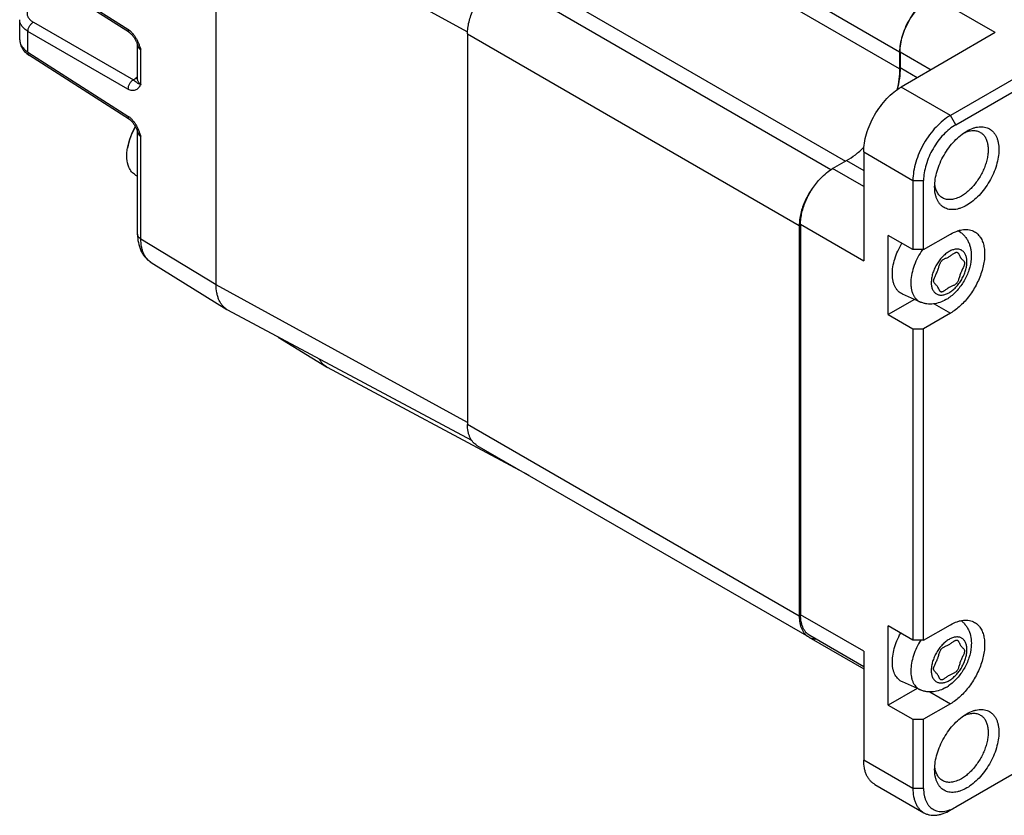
# Model space of a CAD drawing. Header units: inches. Extents: x 0 to 34, y 0 to 22.
# Tile 24 of 50: x 4.9 to 7.5, y 14.1 to 16.2. Entities that reach past the tile are written whole.
import ezdxf

# ---------------------------------------------------------------- set-up
doc = ezdxf.new("R2010")
doc.units = ezdxf.units.IN
doc.header["$LTSCALE"] = 1.87
doc.header["$MEASUREMENT"] = 0
doc.layers.get('0').update_dxf_attribs({"linetype": 'CONTINUOUS'})

msp = doc.modelspace()

# ---------------------------------------------------------------- linework, layer by layer
at = {"color": 7, "linetype": 'CONTINUOUS'}
for p, q in [((8.7261, 16.7021), (7.3564, 15.9113)), ((7.3703, 15.8872), (8.74, 16.678)), ((6.3613, 16.5754), (7.2243, 16.0771)), ((7.2243, 16.0329), (6.3613, 16.5312)), ((5.4466, 15.4709), (5.4466, 16.4867)), ((5.4466, 16.4867), (6.1005, 16.1285)), ((4.9572, 16.3018), (5.2173, 16.1355)), ((5.221, 16.1267), (4.9609, 16.293)), ((6.2221, 16.2901), (7.0839, 15.7925)), ((7.0457, 15.7703), (6.1838, 16.268)), ((7.4733, 16.1267), (7.3091, 16.2215)), ((4.9356, 16.1083), (4.9356, 16.1604)), ((4.9711, 16.154), (5.2312, 16.0039)), ((4.9572, 16.0761), (4.9572, 16.1299)), ((5.2173, 15.9798), (4.9572, 16.1299)), ((6.1003, 16.1233), (6.1003, 15.1076)), ((6.1003, 16.1233), (6.9633, 15.625)), ((7.4733, 16.1267), (7.2284, 15.9852)), ((4.9356, 16.1083), (4.9356, 16.1081)), ((5.2415, 16.0971), (5.2422, 16.0953)), ((5.2422, 16.0953), (5.2422, 16.0951)), ((5.2422, 16.0043), (5.2422, 16.0951)), ((4.9572, 16.0761), (5.2173, 15.9098)), ((5.221, 15.901), (4.9609, 16.0674)), ((5.2509, 15.9925), (5.2509, 16.0819)), ((7.2243, 16.0771), (7.2243, 16.0329)), ((7.2256, 16.0768), (7.3063, 16.0302)), ((7.2256, 16.0768), (7.2256, 16.035)), ((7.2701, 16.0093), (7.2256, 16.035)), ((5.2422, 16.0111), (5.2379, 16.0086)), ((7.3564, 15.9113), (7.2284, 15.9852)), ((7.3703, 15.8872), (7.3564, 15.9113)), ((5.2415, 15.8714), (5.2422, 15.8696)), ((5.2422, 15.8696), (5.2422, 15.8695)), ((5.2422, 15.6026), (5.2422, 15.8695)), ((5.2509, 15.59), (5.2509, 15.8562)), ((7.399, 15.8706), (7.399, 15.8706)), ((7.1309, 15.8164), (7.259, 15.7425)), ((7.1309, 15.8164), (7.1309, 15.5336)), ((7.0502, 15.7731), (7.0864, 15.794)), ((7.0864, 15.794), (7.1309, 15.7682)), ((5.2366, 15.7565), (5.2422, 15.7533)), ((7.1309, 15.7264), (7.0502, 15.7731)), ((7.259, 15.7425), (7.2868, 15.7425)), ((7.259, 15.7425), (7.259, 15.5625)), ((7.2868, 15.5625), (7.2868, 15.7425)), ((6.9633, 15.625), (6.9633, 14.6093)), ((6.9667, 15.6284), (7.1309, 15.5336)), ((6.9667, 15.6284), (6.9667, 14.6126)), ((7.259, 15.5625), (7.195, 15.5995)), ((7.195, 15.3937), (7.195, 15.5995)), ((7.2868, 15.5625), (7.3564, 15.6027)), ((7.3831, 15.6073), (7.377, 15.6117)), ((5.4466, 15.4709), (5.2509, 15.59)), ((7.2868, 15.5625), (7.259, 15.5625)), ((5.2774, 15.5293), (5.4747, 15.4068)), ((6.1003, 15.1128), (5.4466, 15.4709)), ((7.2785, 15.4262), (7.2318, 15.4468)), ((7.263, 15.433), (7.195, 15.3937)), ((7.314, 15.4215), (7.3564, 15.397)), ((6.1117, 15.0657), (5.4773, 15.4053)), ((7.195, 15.3937), (7.259, 15.3568)), ((7.3564, 15.397), (7.2868, 15.3568)), ((7.259, 15.3568), (7.2868, 15.3568)), ((7.259, 15.3568), (7.259, 14.5467)), ((7.2868, 14.5467), (7.2868, 15.3568)), ((5.6082, 15.3352), (5.7336, 15.2573)), ((6.2606, 14.9751), (5.7362, 15.2558)), ((6.9633, 14.6093), (6.1003, 15.1076)), ((6.1248, 15.0535), (6.9878, 14.5552)), ((8.74, 14.9036), (7.3703, 14.1128)), ((7.1309, 14.5178), (6.9667, 14.6126)), ((7.259, 14.5467), (7.195, 14.5837)), ((7.195, 14.378), (7.195, 14.5837)), ((7.2868, 14.5467), (7.3564, 14.5869)), ((6.9883, 14.555), (7.1309, 14.4726)), ((7.1309, 14.4779), (6.9911, 14.5586)), ((7.2868, 14.5467), (7.259, 14.5467)), ((7.1309, 14.5178), (7.1309, 14.2349)), ((7.27, 14.4213), (7.195, 14.378)), ((7.2785, 14.4175), (7.2318, 14.4382)), ((7.3027, 14.4122), (7.3564, 14.3812)), ((7.195, 14.378), (7.259, 14.341)), ((7.3564, 14.3812), (7.2868, 14.341)), ((7.399, 14.3553), (7.399, 14.3553)), ((7.259, 14.341), (7.2868, 14.341)), ((7.259, 14.341), (7.259, 14.161)), ((7.2868, 14.161), (7.2868, 14.341)), ((7.259, 14.161), (7.1309, 14.2349)), ((7.1595, 14.1719), (7.2875, 14.0979)), ((7.2868, 14.161), (7.259, 14.161)), ((7.3703, 14.1128), (7.3564, 14.1047))]:
    msp.add_line(p, q, dxfattribs=at)
for points in [[(5.221, 16.1267), (5.2217, 16.1262), (5.2226, 16.1256), (5.2236, 16.1248), (5.2247, 16.1238), (5.2258, 16.1228), (5.227, 16.1216), (5.2282, 16.1202), (5.2295, 16.1187), (5.2307, 16.1171), (5.2319, 16.1154), (5.2331, 16.1138), (5.2341, 16.1121), (5.2351, 16.1104), (5.2361, 16.1088), (5.237, 16.1071), (5.2378, 16.1055), (5.2385, 16.104), (5.2392, 16.1025), (5.2399, 16.1011), (5.2405, 16.0997), (5.241, 16.0983), (5.2415, 16.0971)], [(4.9356, 16.1083), (4.9357, 16.1055), (4.936, 16.1024), (4.9366, 16.0992), (4.9375, 16.096), (4.9386, 16.0928), (4.94, 16.0897), (4.9417, 16.0866), (4.9436, 16.0836), (4.9459, 16.0806), (4.9484, 16.0776), (4.9512, 16.0748), (4.9543, 16.0721), (4.9576, 16.0696), (4.9609, 16.0674)], [(5.2422, 16.0954), (5.2422, 16.0955), (5.2422, 16.0954), (5.2422, 16.0953)], [(5.2422, 16.0043), (5.2422, 16.0039), (5.2421, 16.0036), (5.2421, 16.0034), (5.2421, 16.0033)], [(5.221, 15.901), (5.2217, 15.9006), (5.2226, 15.8999), (5.2236, 15.8991), (5.2247, 15.8981), (5.2258, 15.8971), (5.227, 15.8959), (5.2282, 15.8945), (5.2295, 15.893), (5.2307, 15.8914), (5.2319, 15.8898), (5.2331, 15.8881), (5.2341, 15.8864), (5.2351, 15.8847), (5.2361, 15.8831), (5.237, 15.8814), (5.2378, 15.8799), (5.2385, 15.8783), (5.2392, 15.8768), (5.2399, 15.8754), (5.2405, 15.874), (5.241, 15.8727), (5.2415, 15.8714)], [(5.2422, 15.8697), (5.2422, 15.8698), (5.2422, 15.8698), (5.2422, 15.8696)]]:
    msp.add_lwpolyline(points, dxfattribs=at)
for centre, radius, start, end in [((5.2815, 16.1106), 0.0422, 201.2409, 201.4519), ((5.3821, 15.7976), 0.1686, 149.7999, 170.1712), ((5.2815, 15.8849), 0.0422, 201.2409, 201.4519), ((7.3625, 15.579), 0.035, 53.862, 67.7329), ((7.2916, 15.5245), 0.1064, 300.0507, 304.5643), ((5.4996, 15.447), 0.0473, 238.1616, 241.8352), ((5.7585, 15.2975), 0.0473, 238.1616, 241.8352), ((7.2916, 14.5158), 0.1064, 300.0507, 304.5643)]:
    msp.add_arc(centre, radius, start, end, dxfattribs=at)
for points, knots in [([(6.1003, 16.1233), (6.1003, 16.1285), (6.1011, 16.1391), (6.1041, 16.1552), (6.1089, 16.1717), (6.1155, 16.1882), (6.1237, 16.2043), (6.1333, 16.2196), (6.1441, 16.2338), (6.1521, 16.2425), (6.1562, 16.2466)], [0, 0, 0, 0, 0.111274, 0.229869, 0.35439, 0.483109, 0.614079, 0.745246, 0.874544, 1, 1, 1, 1]), ([(7.3078, 16.2217), (7.3021, 16.2184), (7.2908, 16.2105), (7.2753, 16.196), (7.261, 16.1788), (7.2484, 16.1596), (7.2381, 16.1391), (7.2304, 16.1181), (7.2255, 16.0974), (7.2243, 16.0837), (7.2243, 16.0771)], [0, 0, 0, 0, 0.114156, 0.23733, 0.366981, 0.500006, 0.63303, 0.762679, 0.885849, 1, 1, 1, 1]), ([(7.2256, 16.0768), (7.2256, 16.0834), (7.2268, 16.0972), (7.2316, 16.1179), (7.2393, 16.1389), (7.2497, 16.1594), (7.2622, 16.1785), (7.2765, 16.1957), (7.2921, 16.2103), (7.3034, 16.2182), (7.3091, 16.2215)], [0, 0, 0, 0, 0.114151, 0.237321, 0.36697, 0.499994, 0.633019, 0.76267, 0.885844, 1, 1, 1, 1]), ([(4.9722, 16.2004), (4.9697, 16.1989), (4.9661, 16.1965), (4.962, 16.1926), (4.9588, 16.1888), (4.9564, 16.1847), (4.9552, 16.1803), (4.9548, 16.1771), (4.955, 16.1738), (4.9558, 16.1706), (4.9571, 16.1675), (4.9589, 16.1645), (4.9613, 16.1616), (4.9652, 16.1578), (4.9687, 16.1554), (4.9711, 16.154)], [0, 0, 0, 0, 0.147531, 0.215386, 0.279378, 0.396963, 0.452171, 0.506049, 0.559639, 0.614017, 0.670165, 0.728932, 0.790991, 0.856757, 1, 1, 1, 1]), ([(4.9572, 16.1299), (4.954, 16.1318), (4.9494, 16.135), (4.9443, 16.14), (4.9412, 16.1438), (4.9387, 16.1478), (4.9369, 16.1519), (4.9358, 16.1561), (4.9356, 16.1589), (4.9356, 16.1604)], [0, 0, 0, 0, 0.289166, 0.422254, 0.548029, 0.667274, 0.781255, 0.891551, 1, 1, 1, 1]), ([(4.9572, 16.1299), (4.9572, 16.131), (4.9573, 16.1332), (4.958, 16.1366), (4.9593, 16.1402), (4.9611, 16.1438), (4.9633, 16.1471), (4.9658, 16.15), (4.9684, 16.1523), (4.9702, 16.1535), (4.9711, 16.154)], [0, 0, 0, 0, 0.106885, 0.227979, 0.360769, 0.500001, 0.639159, 0.772007, 0.893115, 1, 1, 1, 1]), ([(5.2173, 16.1355), (5.2193, 16.1342), (5.2233, 16.1311), (5.2287, 16.1257), (5.2337, 16.1193), (5.2381, 16.1123), (5.242, 16.1049), (5.2453, 16.0973), (5.2482, 16.0896), (5.25, 16.0845), (5.2509, 16.0819)], [0, 0, 0, 0, 0.111372, 0.231547, 0.35777, 0.487099, 0.617078, 0.746087, 0.873597, 1, 1, 1, 1]), ([(5.2173, 16.1355), (5.2173, 16.1345), (5.2174, 16.1327), (5.218, 16.1302), (5.2192, 16.1281), (5.2203, 16.1271), (5.221, 16.1267)], [0, 0, 0, 0, 0.287991, 0.546985, 0.780834, 1, 1, 1, 1]), ([(4.9356, 16.1081), (4.9356, 16.1067), (4.9359, 16.1037), (4.9369, 16.0993), (4.9387, 16.095), (4.9412, 16.0908), (4.9443, 16.0868), (4.9494, 16.0816), (4.954, 16.0782), (4.9572, 16.0761)], [0, 0, 0, 0, 0.109157, 0.220365, 0.335212, 0.455055, 0.580981, 0.713649, 1, 1, 1, 1]), ([(5.2509, 16.0819), (5.2495, 16.0827), (5.2472, 16.0846), (5.2444, 16.0879), (5.2426, 16.0914), (5.2422, 16.0939), (5.2422, 16.0951)], [0, 0, 0, 0, 0.285397, 0.5438, 0.779071, 1, 1, 1, 1]), ([(5.2509, 16.0819), (5.2499, 16.0829), (5.2481, 16.0849), (5.2458, 16.0882), (5.2438, 16.0916), (5.2428, 16.094), (5.2423, 16.0952)], [0, 0, 0, 0, 0.256929, 0.509099, 0.756334, 1, 1, 1, 1]), ([(4.9609, 16.0674), (4.9602, 16.0678), (4.9591, 16.0689), (4.9579, 16.071), (4.9573, 16.0735), (4.9572, 16.0752), (4.9572, 16.0761)], [0, 0, 0, 0, 0.230737, 0.472563, 0.729938, 1, 1, 1, 1]), ([(7.2243, 16.0329), (7.2243, 16.0239), (7.223, 16.0054), (7.2195, 15.9872), (7.2172, 15.978)], [0, 0, 0, 0, 0.483559, 1, 1, 1, 1]), ([(7.2256, 16.035), (7.2256, 16.0259), (7.2242, 16.0068), (7.2205, 15.9881), (7.2181, 15.9786)], [0, 0, 0, 0, 0.48323, 1, 1, 1, 1]), ([(5.2312, 16.0039), (5.2317, 16.0043), (5.2338, 16.006), (5.2361, 16.0075), (5.2379, 16.0086)], [0, 0, 0, 0, 0.239265, 1, 1, 1, 1]), ([(5.2422, 16.007), (5.2418, 16.0071), (5.2403, 16.0074), (5.2389, 16.008), (5.2379, 16.0086)], [0, 0, 0, 0, 0.24228, 1, 1, 1, 1]), ([(5.2312, 16.0039), (5.2303, 16.0034), (5.2285, 16.0021), (5.2258, 15.9998), (5.2233, 15.9969), (5.2211, 15.9936), (5.2194, 15.99), (5.2181, 15.9864), (5.2174, 15.983), (5.2173, 15.9808), (5.2173, 15.9798)], [0, 0, 0, 0, 0.106886, 0.227984, 0.360775, 0.500006, 0.639236, 0.772024, 0.893119, 1, 1, 1, 1]), ([(5.2509, 15.9925), (5.25, 15.991), (5.2482, 15.9881), (5.2454, 15.9839), (5.2421, 15.9803), (5.2381, 15.9776), (5.2335, 15.976), (5.2283, 15.9757), (5.2227, 15.977), (5.2191, 15.9787), (5.2173, 15.9798)], [0, 0, 0, 0, 0.124771, 0.246516, 0.363806, 0.477612, 0.592149, 0.71375, 0.848529, 1, 1, 1, 1]), ([(5.2312, 16.0039), (5.2315, 16.0036), (5.2321, 16.0031), (5.2332, 16.0022), (5.2345, 16.0012), (5.2358, 16.0004), (5.2371, 15.9995), (5.2384, 15.9987), (5.2397, 15.9974), (5.2413, 15.996), (5.2436, 15.9946), (5.2469, 15.9933), (5.2494, 15.9928), (5.2509, 15.9925)], [0, 0, 0, 0, 0.053361, 0.102249, 0.186871, 0.254854, 0.308693, 0.388545, 0.459321, 0.545909, 0.661402, 0.812108, 1, 1, 1, 1]), ([(5.2422, 16.0043), (5.2422, 16.0032), (5.2426, 16.0009), (5.2444, 15.9977), (5.2472, 15.9948), (5.2496, 15.9932), (5.2509, 15.9925)], [0, 0, 0, 0, 0.217331, 0.449514, 0.708565, 1, 1, 1, 1]), ([(7.1309, 15.8164), (7.1309, 15.8241), (7.1323, 15.8402), (7.138, 15.8643), (7.147, 15.8888), (7.159, 15.9127), (7.1737, 15.9351), (7.1904, 15.9552), (7.2085, 15.9721), (7.2217, 15.9814), (7.2284, 15.9852)], [0, 0, 0, 0, 0.114151, 0.237321, 0.36697, 0.499994, 0.633019, 0.76267, 0.885844, 1, 1, 1, 1]), ([(5.2173, 15.9098), (5.2193, 15.9085), (5.2233, 15.9055), (5.2287, 15.9), (5.2337, 15.8936), (5.2381, 15.8866), (5.242, 15.8792), (5.2453, 15.8716), (5.2482, 15.8639), (5.25, 15.8588), (5.2509, 15.8562)], [0, 0, 0, 0, 0.111375, 0.23155, 0.357772, 0.4871, 0.617079, 0.746087, 0.873598, 1, 1, 1, 1]), ([(5.2173, 15.9098), (5.2173, 15.9089), (5.2174, 15.9072), (5.218, 15.9047), (5.2192, 15.9025), (5.2203, 15.9014), (5.221, 15.901)], [0, 0, 0, 0, 0.27007, 0.527456, 0.769286, 1, 1, 1, 1]), ([(7.3564, 15.9113), (7.3498, 15.9074), (7.3366, 15.8982), (7.3184, 15.8812), (7.3017, 15.8612), (7.2871, 15.8388), (7.275, 15.8149), (7.266, 15.7904), (7.2604, 15.7662), (7.259, 15.7502), (7.259, 15.7425)], [0, 0, 0, 0, 0.114156, 0.23733, 0.366981, 0.500006, 0.63303, 0.762679, 0.885849, 1, 1, 1, 1]), ([(5.216, 15.8263), (5.2169, 15.831), (5.219, 15.8404), (5.2251, 15.8593), (5.2317, 15.873), (5.2368, 15.8818)], [0, 0, 0, 0, 0.238575, 0.486912, 1, 1, 1, 1]), ([(7.3703, 15.8872), (7.3646, 15.8839), (7.3533, 15.8759), (7.3378, 15.8614), (7.3235, 15.8442), (7.3109, 15.825), (7.3006, 15.8046), (7.2929, 15.7836), (7.288, 15.7628), (7.2868, 15.7491), (7.2868, 15.7425)], [0, 0, 0, 0, 0.114156, 0.23733, 0.366981, 0.500006, 0.63303, 0.762679, 0.885849, 1, 1, 1, 1]), ([(7.399, 15.8706), (7.4042, 15.8736), (7.4122, 15.8774), (7.4231, 15.8806), (7.4308, 15.8819), (7.4383, 15.8821), (7.4454, 15.8813), (7.452, 15.8795), (7.4582, 15.8766), (7.4637, 15.8727), (7.4687, 15.8679), (7.4729, 15.8621), (7.4764, 15.8556), (7.4791, 15.8482), (7.4818, 15.8372), (7.4831, 15.8218), (7.4813, 15.8021), (7.4765, 15.7813), (7.4688, 15.7603), (7.4584, 15.7399), (7.4459, 15.7207), (7.4316, 15.7035), (7.416, 15.689), (7.4047, 15.681), (7.399, 15.6777)], [0, 0, 0, 0, 0.060332, 0.088126, 0.114397, 0.139299, 0.16307, 0.18603, 0.208564, 0.231099, 0.254059, 0.277831, 0.302733, 0.329005, 0.3568, 0.417134, 0.48367, 0.555462, 0.63103, 0.708565, 0.7861, 0.861669, 0.933462, 1, 1, 1, 1]), ([(5.2509, 15.8562), (5.2495, 15.8571), (5.2472, 15.8589), (5.2444, 15.8622), (5.2426, 15.8657), (5.2422, 15.8683), (5.2422, 15.8695)], [0, 0, 0, 0, 0.285397, 0.5438, 0.779071, 1, 1, 1, 1]), ([(5.2509, 15.8562), (5.2499, 15.8572), (5.2481, 15.8592), (5.2458, 15.8625), (5.2438, 15.8659), (5.2428, 15.8683), (5.2423, 15.8695)], [0, 0, 0, 0, 0.256929, 0.509099, 0.756334, 1, 1, 1, 1]), ([(7.3155, 15.7259), (7.3155, 15.7325), (7.3167, 15.7463), (7.3215, 15.767), (7.3293, 15.788), (7.3396, 15.8085), (7.3521, 15.8277), (7.3665, 15.8448), (7.382, 15.8594), (7.3933, 15.8673), (7.399, 15.8706)], [0, 0, 0, 0, 0.114151, 0.237321, 0.36697, 0.499994, 0.633019, 0.76267, 0.885844, 1, 1, 1, 1]), ([(7.4343, 15.8674), (7.4367, 15.866), (7.4413, 15.8625), (7.4469, 15.8555), (7.451, 15.847), (7.4537, 15.8371), (7.4549, 15.826), (7.4546, 15.814), (7.4528, 15.8014), (7.4495, 15.7883), (7.4449, 15.7752), (7.4391, 15.7622), (7.432, 15.7496), (7.424, 15.7377), (7.4151, 15.7267), (7.4056, 15.717), (7.3957, 15.7086), (7.3886, 15.7039), (7.3851, 15.7018)], [0, 0, 0, 0, 0.042813, 0.087394, 0.135176, 0.187084, 0.24353, 0.304487, 0.369585, 0.438193, 0.509491, 0.582528, 0.656272, 0.729661, 0.80165, 0.871255, 0.937605, 1, 1, 1, 1]), ([(7.3918, 15.8661), (7.3956, 15.8678), (7.4031, 15.8706), (7.4128, 15.8722), (7.42, 15.872), (7.4251, 15.8712), (7.4299, 15.8697), (7.4329, 15.8683), (7.4343, 15.8674)], [0, 0, 0, 0, 0.283678, 0.540669, 0.660786, 0.77648, 0.889049, 1, 1, 1, 1]), ([(7.0864, 15.794), (7.0943, 15.7985), (7.1101, 15.8093), (7.1244, 15.8218), (7.1315, 15.8287)], [0, 0, 0, 0, 0.483235, 1, 1, 1, 1]), ([(5.2196, 15.7767), (5.2166, 15.7838), (5.2141, 15.7959), (5.2142, 15.8127), (5.2152, 15.8217), (5.216, 15.8263)], [0, 0, 0, 0, 0.460177, 0.720812, 1, 1, 1, 1]), ([(5.2366, 15.7565), (5.2348, 15.7576), (5.2312, 15.7601), (5.2266, 15.7648), (5.2226, 15.7704), (5.2205, 15.7745), (5.2196, 15.7767)], [0, 0, 0, 0, 0.238506, 0.481881, 0.73452, 1, 1, 1, 1]), ([(7.0192, 15.7483), (7.024, 15.7532), (7.0337, 15.7623), (7.0447, 15.7699), (7.0502, 15.7731)], [0, 0, 0, 0, 0.518575, 1, 1, 1, 1]), ([(7.0192, 15.7483), (7.0151, 15.7442), (7.0071, 15.7355), (6.9963, 15.7213), (6.9867, 15.706), (6.9785, 15.6899), (6.9719, 15.6734), (6.9671, 15.6569), (6.9641, 15.6408), (6.9633, 15.6302), (6.9633, 15.625)], [0, 0, 0, 0, 0.125456, 0.254754, 0.385921, 0.516891, 0.64561, 0.770131, 0.888726, 1, 1, 1, 1]), ([(6.9667, 15.6284), (6.9667, 15.6334), (6.9674, 15.6436), (6.9701, 15.6591), (6.9747, 15.675), (6.9809, 15.691), (6.9885, 15.7066), (6.9976, 15.7216), (7.0078, 15.7356), (7.0153, 15.7442), (7.0192, 15.7483)], [0, 0, 0, 0, 0.1111, 0.229306, 0.353336, 0.481602, 0.612311, 0.743556, 0.873408, 1, 1, 1, 1]), ([(7.399, 15.6777), (7.3938, 15.6747), (7.3859, 15.671), (7.375, 15.6678), (7.3672, 15.6665), (7.3598, 15.6662), (7.3527, 15.667), (7.346, 15.6688), (7.3399, 15.6717), (7.3343, 15.6756), (7.3294, 15.6804), (7.3252, 15.6862), (7.3216, 15.6928), (7.3189, 15.7001), (7.3162, 15.7112), (7.3155, 15.72), (7.3155, 15.7259)], [0, 0, 0, 0, 0.144641, 0.211276, 0.274258, 0.333957, 0.390945, 0.445988, 0.500011, 0.554034, 0.609075, 0.66606, 0.725757, 0.788735, 0.855367, 1, 1, 1, 1]), ([(7.3359, 15.697), (7.3345, 15.6978), (7.3317, 15.6997), (7.328, 15.7031), (7.3248, 15.7071), (7.321, 15.7133), (7.3175, 15.7225), (7.3162, 15.7304), (7.3158, 15.7346)], [0, 0, 0, 0, 0.110922, 0.223467, 0.339144, 0.459254, 0.716262, 1, 1, 1, 1]), ([(7.3851, 15.7018), (7.3808, 15.6994), (7.3741, 15.6962), (7.365, 15.6935), (7.3586, 15.6925), (7.3524, 15.6922), (7.3465, 15.6929), (7.3409, 15.6944), (7.3375, 15.696), (7.3359, 15.697)], [0, 0, 0, 0, 0.289277, 0.422544, 0.548505, 0.6679, 0.781873, 0.891955, 1, 1, 1, 1]), ([(5.2422, 15.6026), (5.2422, 15.5952), (5.2434, 15.5807), (5.2488, 15.5634), (5.2554, 15.551), (5.2616, 15.5426), (5.2689, 15.5352), (5.2745, 15.5311), (5.2774, 15.5293)], [0, 0, 0, 0, 0.260555, 0.510779, 0.633829, 0.756143, 0.878126, 1, 1, 1, 1]), ([(5.2509, 15.59), (5.2496, 15.5908), (5.2472, 15.5925), (5.2444, 15.5956), (5.2426, 15.599), (5.2422, 15.6014), (5.2422, 15.6026)], [0, 0, 0, 0, 0.28827, 0.546968, 0.780769, 1, 1, 1, 1]), ([(7.3564, 15.6027), (7.362, 15.6059), (7.3704, 15.6099), (7.3821, 15.6133), (7.3904, 15.6147), (7.3983, 15.615), (7.4059, 15.6141), (7.413, 15.6122), (7.4174, 15.6101), (7.4194, 15.6089)], [0, 0, 0, 0, 0.289277, 0.422544, 0.548505, 0.6679, 0.781873, 0.891955, 1, 1, 1, 1]), ([(7.4194, 15.6089), (7.421, 15.608), (7.424, 15.606), (7.4295, 15.6012), (7.4355, 15.5937), (7.4408, 15.5827), (7.4442, 15.57), (7.4457, 15.5559), (7.4454, 15.5405), (7.4431, 15.5244), (7.4389, 15.5077), (7.433, 15.4908), (7.4255, 15.4741), (7.4165, 15.458), (7.4062, 15.4428), (7.3948, 15.4288), (7.3827, 15.4163), (7.3699, 15.4056), (7.3609, 15.3996), (7.3564, 15.397)], [0, 0, 0, 0, 0.021333, 0.042895, 0.087472, 0.135249, 0.187153, 0.243594, 0.304546, 0.369639, 0.438241, 0.509533, 0.582563, 0.656301, 0.729684, 0.801667, 0.871266, 0.937611, 1, 1, 1, 1]), ([(7.3831, 15.6073), (7.3857, 15.6054), (7.3906, 15.6012), (7.3969, 15.5939), (7.402, 15.5857), (7.4059, 15.5769), (7.4087, 15.5677), (7.411, 15.5548), (7.4111, 15.5449), (7.4105, 15.5384)], [0, 0, 0, 0, 0.124188, 0.248157, 0.371931, 0.495711, 0.619895, 0.74502, 1, 1, 1, 1]), ([(5.2774, 15.5293), (5.2753, 15.5306), (5.2713, 15.5336), (5.2659, 15.5391), (5.2613, 15.5456), (5.2575, 15.5531), (5.2545, 15.5613), (5.2516, 15.5736), (5.2509, 15.5834), (5.2509, 15.59)], [0, 0, 0, 0, 0.107898, 0.218093, 0.332306, 0.451948, 0.578062, 0.711323, 1, 1, 1, 1]), ([(7.2318, 15.4468), (7.2298, 15.4477), (7.2259, 15.4499), (7.2206, 15.4542), (7.2161, 15.4595), (7.2123, 15.4657), (7.2094, 15.4727), (7.2064, 15.4834), (7.2049, 15.4985), (7.2065, 15.5179), (7.2113, 15.5385), (7.2192, 15.5592), (7.2262, 15.5726), (7.2302, 15.5791)], [0, 0, 0, 0, 0.045215, 0.090824, 0.13776, 0.186823, 0.238631, 0.293601, 0.413596, 0.546901, 0.691441, 0.843852, 1, 1, 1, 1]), ([(7.2839, 15.5625), (7.2795, 15.5561), (7.2714, 15.5429), (7.262, 15.5219), (7.2558, 15.5008), (7.2534, 15.4835), (7.2535, 15.4705), (7.2545, 15.4616), (7.2563, 15.4534), (7.2591, 15.4459), (7.2628, 15.4394), (7.2672, 15.4338), (7.2725, 15.4293), (7.2765, 15.4271), (7.2785, 15.4262)], [0, 0, 0, 0, 0.153659, 0.305765, 0.45141, 0.586381, 0.648961, 0.707946, 0.763315, 0.815241, 0.864121, 0.910599, 0.955545, 1, 1, 1, 1]), ([(7.353, 15.5574), (7.3498, 15.5556), (7.3436, 15.5512), (7.3349, 15.5431), (7.327, 15.5336), (7.32, 15.5229), (7.3143, 15.5116), (7.31, 15.4999), (7.3073, 15.4884), (7.3064, 15.4775), (7.3071, 15.4675), (7.3093, 15.4601), (7.312, 15.4551), (7.3143, 15.4519), (7.3171, 15.4492), (7.3202, 15.447), (7.3236, 15.4455), (7.3273, 15.4444), (7.3312, 15.444), (7.3369, 15.4442), (7.3444, 15.446), (7.3501, 15.4487), (7.353, 15.4504)], [0, 0, 0, 0, 0.06655, 0.138357, 0.21394, 0.29149, 0.36904, 0.444621, 0.516426, 0.582973, 0.643316, 0.697298, 0.722204, 0.745979, 0.768943, 0.791482, 0.814021, 0.836986, 0.860762, 0.885669, 0.939654, 1, 1, 1, 1]), ([(7.3229, 15.4664), (7.3223, 15.4673), (7.3209, 15.4689), (7.3187, 15.471), (7.3166, 15.473), (7.3148, 15.475), (7.3136, 15.477), (7.313, 15.4787), (7.3127, 15.4806), (7.3129, 15.4827), (7.3135, 15.4849), (7.3143, 15.4875), (7.3157, 15.4909), (7.3177, 15.4951), (7.3199, 15.4996), (7.3216, 15.5035), (7.3229, 15.5067), (7.3241, 15.5098), (7.3253, 15.5138), (7.3267, 15.5184), (7.3281, 15.5227), (7.3296, 15.5267), (7.331, 15.5297), (7.3324, 15.5319), (7.3339, 15.5337), (7.3361, 15.5356), (7.3391, 15.5375), (7.3424, 15.5391), (7.3459, 15.5406), (7.3495, 15.5422), (7.3532, 15.5441), (7.3569, 15.5465), (7.3604, 15.549), (7.3638, 15.5515), (7.3665, 15.5533), (7.3686, 15.5545), (7.37, 15.5551), (7.3713, 15.5556), (7.3726, 15.5558), (7.3737, 15.5556), (7.3744, 15.5553), (7.3747, 15.5552)], [0, 0, 0, 0, 0.025856, 0.050787, 0.074631, 0.097141, 0.118615, 0.129427, 0.140708, 0.16621, 0.180879, 0.19681, 0.232067, 0.270943, 0.312147, 0.354345, 0.375421, 0.396306, 0.437272, 0.476759, 0.514208, 0.549116, 0.581215, 0.596277, 0.610804, 0.639088, 0.667666, 0.697374, 0.728508, 0.761141, 0.795388, 0.83125, 0.867449, 0.902232, 0.933821, 0.947918, 0.96068, 0.972045, 0.982097, 0.991186, 1, 1, 1, 1]), ([(7.353, 15.4504), (7.3562, 15.4522), (7.3624, 15.4566), (7.3711, 15.4647), (7.379, 15.4742), (7.386, 15.4849), (7.3917, 15.4962), (7.396, 15.5079), (7.3987, 15.5194), (7.3996, 15.5303), (7.3988, 15.5403), (7.3967, 15.5477), (7.394, 15.5527), (7.3916, 15.5559), (7.3889, 15.5586), (7.3858, 15.5608), (7.3824, 15.5624), (7.3787, 15.5634), (7.3748, 15.5638), (7.3691, 15.5636), (7.3616, 15.5618), (7.3559, 15.5591), (7.353, 15.5574)], [0, 0, 0, 0, 0.06655, 0.138357, 0.21394, 0.29149, 0.36904, 0.444621, 0.516426, 0.582973, 0.643316, 0.697298, 0.722204, 0.745979, 0.768943, 0.791482, 0.814021, 0.836986, 0.860762, 0.885669, 0.939654, 1, 1, 1, 1]), ([(7.3747, 15.5552), (7.3752, 15.5549), (7.376, 15.5542), (7.3771, 15.5528), (7.378, 15.5512), (7.3793, 15.5486), (7.3808, 15.5453), (7.3823, 15.5426), (7.3831, 15.5414)], [0, 0, 0, 0, 0.095018, 0.201207, 0.319529, 0.448144, 0.723436, 1, 1, 1, 1]), ([(7.3831, 15.5414), (7.3837, 15.5405), (7.3851, 15.5389), (7.3872, 15.5368), (7.3894, 15.5348), (7.3912, 15.5328), (7.3924, 15.5308), (7.393, 15.5292), (7.3933, 15.5272), (7.3931, 15.5251), (7.3925, 15.5229), (7.3917, 15.5203), (7.3903, 15.517), (7.3883, 15.5127), (7.3861, 15.5082), (7.3844, 15.5043), (7.3831, 15.5011), (7.3819, 15.498), (7.3806, 15.494), (7.3793, 15.4894), (7.3779, 15.4851), (7.3764, 15.4811), (7.375, 15.4781), (7.3736, 15.476), (7.3721, 15.4741), (7.3699, 15.4722), (7.3669, 15.4703), (7.3636, 15.4687), (7.3601, 15.4672), (7.3565, 15.4656), (7.3528, 15.4637), (7.3491, 15.4613), (7.3456, 15.4588), (7.3422, 15.4563), (7.3395, 15.4545), (7.3374, 15.4533), (7.336, 15.4527), (7.3346, 15.4522), (7.3334, 15.4521), (7.3323, 15.4522), (7.3316, 15.4525), (7.3313, 15.4527)], [0, 0, 0, 0, 0.025856, 0.050787, 0.074631, 0.097141, 0.118615, 0.129427, 0.140708, 0.16621, 0.180879, 0.19681, 0.232067, 0.270943, 0.312147, 0.354345, 0.375421, 0.396306, 0.437272, 0.476759, 0.514208, 0.549116, 0.581215, 0.596277, 0.610804, 0.639088, 0.667666, 0.697374, 0.728508, 0.761141, 0.795388, 0.83125, 0.867449, 0.902232, 0.933821, 0.947918, 0.96068, 0.972045, 0.982097, 0.991186, 1, 1, 1, 1]), ([(7.4105, 15.5384), (7.4098, 15.5285), (7.4066, 15.5137), (7.3993, 15.495), (7.3922, 15.4812), (7.3839, 15.4683), (7.3713, 15.4526), (7.36, 15.4424), (7.3519, 15.4368)], [0, 0, 0, 0, 0.245034, 0.371823, 0.500001, 0.628178, 0.754967, 1, 1, 1, 1]), ([(5.4747, 15.4068), (5.4724, 15.4082), (5.4682, 15.4114), (5.4625, 15.4172), (5.4577, 15.4241), (5.4537, 15.4319), (5.4505, 15.4406), (5.4474, 15.4536), (5.4466, 15.4639), (5.4466, 15.4709)], [0, 0, 0, 0, 0.107898, 0.218093, 0.332306, 0.451948, 0.578062, 0.711323, 1, 1, 1, 1]), ([(7.3313, 15.4527), (7.3308, 15.4529), (7.33, 15.4536), (7.3289, 15.455), (7.3279, 15.4567), (7.3267, 15.4592), (7.3252, 15.4625), (7.3237, 15.4652), (7.3229, 15.4664)], [0, 0, 0, 0, 0.095018, 0.201207, 0.319529, 0.448144, 0.723436, 1, 1, 1, 1]), ([(7.3448, 15.4324), (7.3398, 15.4295), (7.3292, 15.4245), (7.3151, 15.4212), (7.3036, 15.4206), (7.295, 15.4212), (7.2866, 15.423), (7.2812, 15.425), (7.2785, 15.4262)], [0, 0, 0, 0, 0.253262, 0.502283, 0.626508, 0.750809, 0.875307, 1, 1, 1, 1]), ([(5.7336, 15.2573), (5.7317, 15.2585), (5.7279, 15.2612), (5.7229, 15.2661), (5.7185, 15.2717), (5.716, 15.2759), (5.7149, 15.2781)], [0, 0, 0, 0, 0.241193, 0.486348, 0.738432, 1, 1, 1, 1]), ([(6.1248, 15.0535), (6.1229, 15.0546), (6.1191, 15.0572), (6.1142, 15.062), (6.11, 15.0678), (6.1065, 15.0744), (6.1037, 15.0817), (6.101, 15.0928), (6.1003, 15.1016), (6.1003, 15.1076)], [0, 0, 0, 0, 0.108048, 0.218132, 0.332106, 0.451503, 0.577463, 0.710729, 1, 1, 1, 1]), ([(6.9633, 14.6093), (6.9633, 14.6033), (6.964, 14.5945), (6.9667, 14.5834), (6.9695, 14.5761), (6.973, 14.5695), (6.9772, 14.5638), (6.9821, 14.5589), (6.9859, 14.5563), (6.9878, 14.5552)], [0, 0, 0, 0, 0.289271, 0.422537, 0.548497, 0.667894, 0.781868, 0.891952, 1, 1, 1, 1]), ([(6.9911, 14.5586), (6.9892, 14.5597), (6.9855, 14.5623), (6.9806, 14.5671), (6.9763, 14.5729), (6.9728, 14.5795), (6.9701, 14.5868), (6.9674, 14.5979), (6.9667, 14.6067), (6.9667, 14.6126)], [0, 0, 0, 0, 0.108048, 0.218132, 0.332106, 0.451503, 0.577463, 0.710729, 1, 1, 1, 1]), ([(7.3564, 14.5869), (7.362, 14.5901), (7.3704, 14.5941), (7.3821, 14.5975), (7.3904, 14.5989), (7.3983, 14.5992), (7.4059, 14.5984), (7.413, 14.5964), (7.4174, 14.5943), (7.4194, 14.5932)], [0, 0, 0, 0, 0.289277, 0.422544, 0.548505, 0.6679, 0.781873, 0.891955, 1, 1, 1, 1]), ([(7.4194, 14.5932), (7.421, 14.5923), (7.424, 14.5903), (7.4295, 14.5854), (7.4355, 14.5779), (7.4408, 14.5669), (7.4442, 14.5542), (7.4457, 14.5401), (7.4454, 14.5248), (7.4431, 14.5086), (7.4389, 14.4919), (7.433, 14.475), (7.4255, 14.4584), (7.4165, 14.4423), (7.4062, 14.427), (7.3948, 14.413), (7.3827, 14.4005), (7.3699, 14.3898), (7.3609, 14.3838), (7.3564, 14.3812)], [0, 0, 0, 0, 0.021333, 0.042895, 0.087472, 0.135249, 0.187153, 0.243594, 0.304546, 0.369639, 0.438241, 0.509533, 0.582563, 0.656301, 0.729684, 0.801667, 0.871266, 0.937611, 1, 1, 1, 1]), ([(7.3842, 14.5978), (7.3867, 14.5959), (7.3914, 14.5917), (7.3975, 14.5844), (7.4024, 14.5763), (7.4074, 14.5648), (7.411, 14.5491), (7.4111, 14.5362), (7.4105, 14.5297)], [0, 0, 0, 0, 0.124198, 0.248179, 0.371978, 0.49581, 0.744868, 1, 1, 1, 1]), ([(6.9878, 14.5552), (6.9906, 14.5536), (6.9966, 14.551), (7.0031, 14.55), (7.0064, 14.5498)], [0, 0, 0, 0, 0.490817, 1, 1, 1, 1]), ([(7.2318, 14.4382), (7.2298, 14.4391), (7.2261, 14.4412), (7.221, 14.4453), (7.2166, 14.4503), (7.2128, 14.4562), (7.2098, 14.4628), (7.2067, 14.473), (7.205, 14.4873), (7.206, 14.5059), (7.2101, 14.5256), (7.2171, 14.5457), (7.2235, 14.5587), (7.2271, 14.5652)], [0, 0, 0, 0, 0.045618, 0.091588, 0.138794, 0.188003, 0.239819, 0.294663, 0.414094, 0.546652, 0.690612, 0.842986, 1, 1, 1, 1]), ([(7.353, 14.5488), (7.3498, 14.547), (7.3436, 14.5426), (7.3349, 14.5345), (7.327, 14.525), (7.32, 14.5143), (7.3143, 14.503), (7.31, 14.4913), (7.3073, 14.4798), (7.3064, 14.4689), (7.3071, 14.4589), (7.3093, 14.4515), (7.312, 14.4465), (7.3143, 14.4433), (7.3171, 14.4406), (7.3202, 14.4384), (7.3236, 14.4368), (7.3273, 14.4358), (7.3312, 14.4354), (7.3369, 14.4356), (7.3444, 14.4374), (7.3501, 14.4401), (7.353, 14.4418)], [0, 0, 0, 0, 0.06655, 0.138357, 0.21394, 0.29149, 0.36904, 0.444621, 0.516426, 0.582973, 0.643316, 0.697298, 0.722204, 0.745979, 0.768943, 0.791482, 0.814021, 0.836986, 0.860762, 0.885669, 0.939654, 1, 1, 1, 1]), ([(7.3229, 14.4578), (7.3223, 14.4587), (7.3209, 14.4602), (7.3187, 14.4624), (7.3166, 14.4644), (7.3148, 14.4664), (7.3136, 14.4683), (7.313, 14.47), (7.3127, 14.472), (7.3129, 14.4741), (7.3135, 14.4763), (7.3143, 14.4788), (7.3157, 14.4822), (7.3177, 14.4865), (7.3199, 14.491), (7.3216, 14.4949), (7.3229, 14.4981), (7.3241, 14.5012), (7.3253, 14.5052), (7.3267, 14.5098), (7.3281, 14.5141), (7.3296, 14.5181), (7.331, 14.5211), (7.3324, 14.5232), (7.3339, 14.5251), (7.3361, 14.527), (7.3391, 14.5289), (7.3424, 14.5304), (7.3459, 14.532), (7.3495, 14.5336), (7.3532, 14.5355), (7.3569, 14.5379), (7.3604, 14.5404), (7.3638, 14.5428), (7.3665, 14.5447), (7.3686, 14.5458), (7.37, 14.5465), (7.3713, 14.5469), (7.3726, 14.5471), (7.3737, 14.547), (7.3744, 14.5467), (7.3747, 14.5465)], [0, 0, 0, 0, 0.025856, 0.050787, 0.074631, 0.097141, 0.118615, 0.129427, 0.140708, 0.16621, 0.180879, 0.19681, 0.232067, 0.270943, 0.312147, 0.354345, 0.375421, 0.396306, 0.437272, 0.476759, 0.514208, 0.549116, 0.581215, 0.596277, 0.610804, 0.639088, 0.667666, 0.697374, 0.728508, 0.761141, 0.795388, 0.83125, 0.867449, 0.902232, 0.933821, 0.947918, 0.96068, 0.972045, 0.982097, 0.991186, 1, 1, 1, 1]), ([(7.353, 14.4418), (7.3562, 14.4436), (7.3624, 14.448), (7.3711, 14.4561), (7.379, 14.4656), (7.386, 14.4762), (7.3917, 14.4876), (7.396, 14.4993), (7.3987, 14.5108), (7.3996, 14.5217), (7.3988, 14.5317), (7.3967, 14.5391), (7.394, 14.5441), (7.3916, 14.5473), (7.3889, 14.55), (7.3858, 14.5521), (7.3824, 14.5537), (7.3787, 14.5548), (7.3748, 14.5552), (7.3691, 14.555), (7.3616, 14.5532), (7.3559, 14.5505), (7.353, 14.5488)], [0, 0, 0, 0, 0.06655, 0.138357, 0.21394, 0.29149, 0.36904, 0.444621, 0.516426, 0.582973, 0.643316, 0.697298, 0.722204, 0.745979, 0.768943, 0.791482, 0.814021, 0.836986, 0.860762, 0.885669, 0.939654, 1, 1, 1, 1]), ([(7.2792, 14.5467), (7.2752, 14.5405), (7.268, 14.5275), (7.26, 14.5074), (7.2549, 14.4874), (7.2532, 14.4711), (7.2537, 14.4589), (7.2549, 14.4506), (7.2569, 14.4429), (7.2597, 14.436), (7.2634, 14.4299), (7.2677, 14.4247), (7.2728, 14.4205), (7.2766, 14.4184), (7.2785, 14.4175)], [0, 0, 0, 0, 0.155417, 0.307767, 0.452667, 0.586484, 0.648512, 0.707046, 0.762119, 0.813938, 0.862916, 0.90968, 0.955052, 1, 1, 1, 1]), ([(7.3831, 14.5328), (7.3837, 14.5319), (7.3851, 14.5303), (7.3872, 14.5282), (7.3894, 14.5262), (7.3912, 14.5242), (7.3924, 14.5222), (7.393, 14.5205), (7.3933, 14.5186), (7.3931, 14.5165), (7.3925, 14.5143), (7.3917, 14.5117), (7.3903, 14.5083), (7.3883, 14.5041), (7.3861, 14.4996), (7.3844, 14.4957), (7.3831, 14.4925), (7.3819, 14.4893), (7.3806, 14.4854), (7.3793, 14.4808), (7.3779, 14.4765), (7.3764, 14.4725), (7.375, 14.4694), (7.3736, 14.4673), (7.3721, 14.4655), (7.3699, 14.4636), (7.3669, 14.4617), (7.3636, 14.4601), (7.3601, 14.4586), (7.3565, 14.457), (7.3528, 14.455), (7.3491, 14.4527), (7.3456, 14.4502), (7.3422, 14.4477), (7.3395, 14.4459), (7.3374, 14.4447), (7.336, 14.4441), (7.3346, 14.4436), (7.3334, 14.4434), (7.3323, 14.4436), (7.3316, 14.4439), (7.3313, 14.444)], [0, 0, 0, 0, 0.025856, 0.050787, 0.074631, 0.097141, 0.118615, 0.129427, 0.140708, 0.16621, 0.180879, 0.19681, 0.232067, 0.270943, 0.312147, 0.354345, 0.375421, 0.396306, 0.437272, 0.476759, 0.514208, 0.549116, 0.581215, 0.596277, 0.610804, 0.639088, 0.667666, 0.697374, 0.728508, 0.761141, 0.795388, 0.83125, 0.867449, 0.902232, 0.933821, 0.947918, 0.96068, 0.972045, 0.982097, 0.991186, 1, 1, 1, 1]), ([(7.4105, 14.5297), (7.4098, 14.5199), (7.4066, 14.5051), (7.3993, 14.4864), (7.3922, 14.4726), (7.3839, 14.4597), (7.3713, 14.444), (7.36, 14.4338), (7.3519, 14.4282)], [0, 0, 0, 0, 0.245034, 0.371823, 0.500001, 0.628178, 0.754967, 1, 1, 1, 1]), ([(7.3747, 14.5465), (7.3752, 14.5463), (7.376, 14.5456), (7.3771, 14.5442), (7.378, 14.5425), (7.3793, 14.54), (7.3808, 14.5366), (7.3823, 14.534), (7.3831, 14.5328)], [0, 0, 0, 0, 0.095018, 0.201207, 0.319529, 0.448144, 0.723436, 1, 1, 1, 1]), ([(7.3313, 14.444), (7.3308, 14.4443), (7.33, 14.445), (7.3289, 14.4464), (7.3279, 14.448), (7.3267, 14.4506), (7.3252, 14.4539), (7.3237, 14.4566), (7.3229, 14.4578)], [0, 0, 0, 0, 0.095018, 0.201207, 0.319529, 0.448144, 0.723436, 1, 1, 1, 1]), ([(7.3448, 14.4237), (7.3398, 14.4208), (7.3292, 14.4159), (7.3151, 14.4126), (7.3036, 14.412), (7.295, 14.4126), (7.2866, 14.4144), (7.2812, 14.4164), (7.2785, 14.4175)], [0, 0, 0, 0, 0.253262, 0.502283, 0.626508, 0.750809, 0.875307, 1, 1, 1, 1]), ([(7.3155, 14.2107), (7.3155, 14.2173), (7.3167, 14.231), (7.3215, 14.2517), (7.3293, 14.2727), (7.3396, 14.2932), (7.3521, 14.3124), (7.3665, 14.3296), (7.382, 14.3441), (7.3933, 14.352), (7.399, 14.3553)], [0, 0, 0, 0, 0.114151, 0.237321, 0.36697, 0.499994, 0.633019, 0.76267, 0.885844, 1, 1, 1, 1]), ([(7.4343, 14.3522), (7.4367, 14.3508), (7.4413, 14.3472), (7.4469, 14.3402), (7.451, 14.3317), (7.4537, 14.3218), (7.4549, 14.3107), (7.4546, 14.2987), (7.4528, 14.2861), (7.4495, 14.2731), (7.4449, 14.2599), (7.4391, 14.2469), (7.432, 14.2343), (7.424, 14.2224), (7.4151, 14.2114), (7.4056, 14.2017), (7.3957, 14.1933), (7.3886, 14.1886), (7.3851, 14.1866)], [0, 0, 0, 0, 0.042813, 0.087394, 0.135176, 0.187084, 0.24353, 0.304487, 0.369585, 0.438193, 0.509491, 0.582528, 0.656272, 0.729661, 0.80165, 0.871255, 0.937605, 1, 1, 1, 1]), ([(7.3918, 14.3508), (7.3956, 14.3525), (7.4031, 14.3553), (7.4128, 14.3569), (7.42, 14.3567), (7.4251, 14.3559), (7.4299, 14.3544), (7.4329, 14.353), (7.4343, 14.3522)], [0, 0, 0, 0, 0.283678, 0.540669, 0.660786, 0.77648, 0.889049, 1, 1, 1, 1]), ([(7.399, 14.3553), (7.4042, 14.3583), (7.4122, 14.3621), (7.4231, 14.3653), (7.4308, 14.3666), (7.4383, 14.3668), (7.4454, 14.366), (7.452, 14.3642), (7.4582, 14.3613), (7.4637, 14.3574), (7.4687, 14.3526), (7.4729, 14.3469), (7.4764, 14.3403), (7.4791, 14.3329), (7.4818, 14.3219), (7.4831, 14.3065), (7.4813, 14.2868), (7.4765, 14.266), (7.4688, 14.245), (7.4584, 14.2246), (7.4459, 14.2054), (7.4316, 14.1882), (7.416, 14.1737), (7.4047, 14.1657), (7.399, 14.1624)], [0, 0, 0, 0, 0.060332, 0.088126, 0.114397, 0.139299, 0.16307, 0.18603, 0.208564, 0.231099, 0.254059, 0.277831, 0.302733, 0.329005, 0.3568, 0.417134, 0.48367, 0.555462, 0.63103, 0.708565, 0.7861, 0.861669, 0.933462, 1, 1, 1, 1]), ([(7.1595, 14.1719), (7.1572, 14.1732), (7.1529, 14.1762), (7.1471, 14.1818), (7.1422, 14.1885), (7.1381, 14.1962), (7.1349, 14.2048), (7.1317, 14.2177), (7.1309, 14.2279), (7.1309, 14.2349)], [0, 0, 0, 0, 0.108048, 0.218132, 0.332106, 0.451503, 0.577463, 0.710729, 1, 1, 1, 1]), ([(7.3359, 14.1817), (7.3345, 14.1825), (7.3317, 14.1844), (7.328, 14.1878), (7.3248, 14.1918), (7.321, 14.198), (7.3175, 14.2072), (7.3162, 14.2151), (7.3158, 14.2193)], [0, 0, 0, 0, 0.110922, 0.223467, 0.339144, 0.459254, 0.716262, 1, 1, 1, 1]), ([(7.399, 14.1624), (7.3938, 14.1595), (7.3859, 14.1557), (7.375, 14.1525), (7.3672, 14.1512), (7.3598, 14.1509), (7.3527, 14.1517), (7.346, 14.1535), (7.3399, 14.1564), (7.3343, 14.1603), (7.3294, 14.1651), (7.3252, 14.1709), (7.3216, 14.1775), (7.3189, 14.1848), (7.3162, 14.1959), (7.3155, 14.2047), (7.3155, 14.2107)], [0, 0, 0, 0, 0.144641, 0.211276, 0.274258, 0.333957, 0.390945, 0.445988, 0.500011, 0.554034, 0.609075, 0.66606, 0.725757, 0.788735, 0.855367, 1, 1, 1, 1]), ([(7.3851, 14.1866), (7.3808, 14.1841), (7.3741, 14.1809), (7.365, 14.1782), (7.3586, 14.1772), (7.3524, 14.1769), (7.3465, 14.1776), (7.3409, 14.1791), (7.3375, 14.1807), (7.3359, 14.1817)], [0, 0, 0, 0, 0.289277, 0.422544, 0.548505, 0.6679, 0.781873, 0.891955, 1, 1, 1, 1]), ([(7.259, 14.161), (7.259, 14.154), (7.2598, 14.1438), (7.263, 14.1309), (7.2662, 14.1223), (7.2702, 14.1146), (7.2752, 14.1079), (7.2809, 14.1023), (7.2853, 14.0992), (7.2875, 14.0979)], [0, 0, 0, 0, 0.289271, 0.422537, 0.548497, 0.667894, 0.781868, 0.891952, 1, 1, 1, 1]), ([(7.2868, 14.161), (7.2868, 14.155), (7.2875, 14.1462), (7.2902, 14.1352), (7.293, 14.1278), (7.2965, 14.1212), (7.3007, 14.1155), (7.3056, 14.1106), (7.3112, 14.1068), (7.3173, 14.1039), (7.324, 14.102), (7.3311, 14.1013), (7.3385, 14.1015), (7.3463, 14.1028), (7.3572, 14.106), (7.3651, 14.1098), (7.3703, 14.1128)], [0, 0, 0, 0, 0.144636, 0.211268, 0.274249, 0.333947, 0.390934, 0.445976, 0.5, 0.554024, 0.609066, 0.666053, 0.725751, 0.788732, 0.855364, 1, 1, 1, 1]), ([(7.2875, 14.0979), (7.2898, 14.0966), (7.2946, 14.0944), (7.3023, 14.0922), (7.3106, 14.0913), (7.3193, 14.0916), (7.3283, 14.0931), (7.3411, 14.0968), (7.3504, 14.1012), (7.3564, 14.1047)], [0, 0, 0, 0, 0.108048, 0.218132, 0.332106, 0.451503, 0.577463, 0.710729, 1, 1, 1, 1])]:
    msp.add_open_spline(points, degree=3, knots=knots, dxfattribs=at)

doc.saveas('drawing.dxf')
